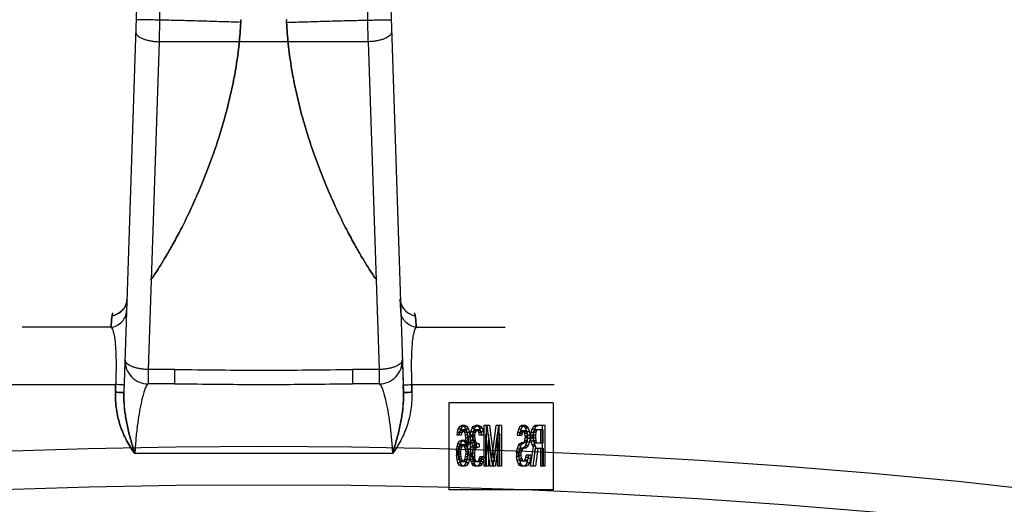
# Model space of a CAD drawing. Header units: millimetres. Extents: x 0 to 297, y 0 to 210.
# Tile 30 of 35: x 239.28 to 241.82, y 175.12 to 176.38. Entities that reach past the tile are written whole.
import ezdxf

# ---------------------------------------------------------------- set-up
doc = ezdxf.new("R2010")
doc.units = ezdxf.units.MM
doc.header["$LTSCALE"] = 16.335
doc.layers.add('001-M31079-X02', color=7, linetype='CONTINUOUS')
doc.layers.add('AXES_REF', color=7, linetype='CONTINUOUS')

msp = doc.modelspace()

# ---------------------------------------------------------------- linework, layer by layer
at = {"layer": '001-M31079-X02', "color": 9, "linetype": 'Continuous'}
for p, q in [((239.6207, 177.6298), (239.5475, 175.4115)), ((239.6405, 176.4331), (239.6382, 176.3183)), ((240.1783, 176.3183), (240.176, 176.4331)), ((239.6382, 176.3183), (239.6103, 175.4714)), ((240.1783, 176.3183), (239.6382, 176.3183)), ((240.1783, 176.3183), (240.2062, 175.4714)), ((239.5556, 175.6533), (239.5555, 175.6533)), ((239.5564, 175.6531), (239.5562, 175.6531)), ((240.2609, 175.6532), (240.261, 175.6533)), ((239.514, 175.5807), (239.2848, 175.5807)), ((240.3025, 175.5807), (240.5317, 175.5807)), ((239.6103, 175.4714), (239.6103, 175.4343)), ((239.679, 175.4714), (239.6103, 175.4714)), ((239.679, 175.4343), (239.679, 175.4714)), ((240.1375, 175.4714), (240.1375, 175.4343)), ((240.2062, 175.4714), (240.1375, 175.4714)), ((240.2062, 175.4714), (240.2062, 175.4343)), ((239.1582, 175.4326), (239.5261, 175.4326)), ((239.679, 175.4343), (239.6103, 175.4343)), ((240.2062, 175.4343), (240.1375, 175.4343)), ((240.2904, 175.4326), (240.6582, 175.4326)), ((240.2408, 175.2543), (239.5757, 175.2543))]:
    msp.add_line(p, q, dxfattribs=at)
at = {"layer": '001-M31079-X02', "color": 7, "linetype": 'Continuous'}
for p, q in [((240.1956, 177.6367), (240.269, 175.4115)), ((240.262, 175.6237), (240.261, 175.6533)), ((240.262, 175.6237), (240.2684, 175.4311)), ((240.2684, 175.4311), (240.269, 175.4115)), ((240.269, 175.4115), (240.2684, 175.4311)), ((240.2684, 175.4311), (240.269, 175.4114))]:
    msp.add_line(p, q, dxfattribs=at)
at = {"layer": '001-M31079-X02', "color": 6, "linetype": 'Continuous'}
for p, q in [((239.8491, 176.3683), (239.8493, 176.3732)), ((239.8495, 176.3757), (239.8492, 176.3708)), ((239.967, 176.3757), (239.9673, 176.3708)), ((239.9674, 176.3683), (239.9672, 176.3732)), ((239.5255, 175.413), (239.5261, 175.4326)), ((239.5261, 175.4326), (239.5255, 175.413)), ((240.291, 175.413), (240.2904, 175.4326)), ((240.2904, 175.4326), (240.291, 175.413)), ((240.3862, 175.3857), (240.3862, 175.1607)), ((240.6558, 175.3857), (240.3862, 175.3857)), ((240.6558, 175.3857), (240.6558, 175.1607)), ((240.4084, 175.3086), (240.4108, 175.3175)), ((240.4108, 175.3175), (240.4149, 175.3242)), ((240.4175, 175.3175), (240.4108, 175.3175)), ((240.4157, 175.3131), (240.4133, 175.3086)), ((240.4149, 175.3242), (240.4189, 175.3265)), ((240.4215, 175.3242), (240.4149, 175.3242)), ((240.4151, 175.3086), (240.4175, 175.3175)), ((240.4181, 175.3153), (240.4157, 175.3131)), ((240.4223, 175.3131), (240.4157, 175.3131)), ((240.4175, 175.3175), (240.4215, 175.3242)), ((240.4296, 175.3153), (240.4181, 175.3153)), ((240.4288, 175.3265), (240.4189, 175.3265)), ((240.4223, 175.3131), (240.4199, 175.3086)), ((240.4215, 175.3242), (240.4256, 175.3265)), ((240.4222, 175.3265), (240.4262, 175.3242)), ((240.4248, 175.3153), (240.4223, 175.3131)), ((240.4254, 175.3131), (240.423, 175.3153)), ((240.4278, 175.3086), (240.4254, 175.3131)), ((240.432, 175.3131), (240.4254, 175.3131)), ((240.4262, 175.3242), (240.4302, 175.3175)), ((240.4328, 175.3242), (240.4262, 175.3242)), ((240.4288, 175.3265), (240.4328, 175.3242)), ((240.432, 175.3131), (240.4296, 175.3153)), ((240.4302, 175.3175), (240.4327, 175.3086)), ((240.4369, 175.3175), (240.4302, 175.3175)), ((240.4345, 175.3086), (240.432, 175.3131)), ((240.4328, 175.3242), (240.4369, 175.3175)), ((240.4369, 175.3175), (240.4393, 175.3086)), ((240.4432, 175.3108), (240.4464, 175.3198)), ((240.4464, 175.3198), (240.4496, 175.3242)), ((240.453, 175.3198), (240.4464, 175.3198)), ((240.4504, 175.3131), (240.448, 175.3086)), ((240.4496, 175.3242), (240.4553, 175.3265)), ((240.4563, 175.3242), (240.4496, 175.3242)), ((240.4498, 175.3108), (240.453, 175.3198)), ((240.4545, 175.3153), (240.4504, 175.3131)), ((240.4571, 175.3131), (240.4504, 175.3131)), ((240.453, 175.3198), (240.4563, 175.3242)), ((240.4644, 175.3153), (240.4545, 175.3153)), ((240.4571, 175.3131), (240.4547, 175.3086)), ((240.4636, 175.3265), (240.4553, 175.3265)), ((240.4563, 175.3242), (240.4619, 175.3265)), ((240.4569, 175.3265), (240.4626, 175.3242)), ((240.4611, 175.3153), (240.4571, 175.3131)), ((240.4617, 175.3131), (240.4577, 175.3153)), ((240.4642, 175.3086), (240.4617, 175.3131)), ((240.4684, 175.3131), (240.4617, 175.3131)), ((240.4626, 175.3242), (240.4658, 175.3198)), ((240.4692, 175.3242), (240.4626, 175.3242)), ((240.4636, 175.3265), (240.4692, 175.3242)), ((240.4684, 175.3131), (240.4644, 175.3153)), ((240.4658, 175.3198), (240.469, 175.3108)), ((240.4724, 175.3198), (240.4658, 175.3198)), ((240.4708, 175.3086), (240.4684, 175.3131)), ((240.4692, 175.3242), (240.4724, 175.3198)), ((240.4724, 175.3198), (240.4757, 175.3108)), ((240.4771, 175.3265), (240.4771, 175.2215)), ((240.491, 175.3265), (240.4771, 175.3265)), ((240.4838, 175.2215), (240.4838, 175.3265)), ((240.4844, 175.3265), (240.4965, 175.2326)), ((240.491, 175.3265), (240.5031, 175.2326)), ((240.4965, 175.2326), (240.5086, 175.3265)), ((240.5031, 175.2326), (240.5153, 175.3265)), ((240.5225, 175.3265), (240.5086, 175.3265)), ((240.5159, 175.2215), (240.5159, 175.3265)), ((240.5225, 175.3265), (240.5225, 175.2215)), ((240.5644, 175.3086), (240.5668, 175.3175)), ((240.5668, 175.3175), (240.57, 175.3242)), ((240.5734, 175.3175), (240.5668, 175.3175)), ((240.57, 175.3242), (240.5741, 175.3265)), ((240.5767, 175.3242), (240.57, 175.3242)), ((240.5733, 175.3131), (240.5708, 175.3108)), ((240.571, 175.3086), (240.5734, 175.3175)), ((240.5848, 175.3131), (240.5733, 175.3131)), ((240.5734, 175.3175), (240.5767, 175.3242)), ((240.5848, 175.3265), (240.5741, 175.3265)), ((240.5767, 175.3242), (240.5807, 175.3265)), ((240.5799, 175.3131), (240.5775, 175.3108)), ((240.5781, 175.3265), (240.5813, 175.3242)), ((240.5805, 175.3108), (240.5781, 175.3131)), ((240.5813, 175.3242), (240.5846, 175.3198)), ((240.588, 175.3242), (240.5813, 175.3242)), ((240.5846, 175.3198), (240.5878, 175.3108)), ((240.5912, 175.3198), (240.5846, 175.3198)), ((240.5848, 175.3265), (240.588, 175.3242)), ((240.5872, 175.3108), (240.5848, 175.3131)), ((240.588, 175.3242), (240.5912, 175.3198)), ((240.5912, 175.3198), (240.5945, 175.3108)), ((240.5991, 175.3086), (240.6015, 175.3175)), ((240.6015, 175.3175), (240.6048, 175.3242)), ((240.6082, 175.3175), (240.6015, 175.3175)), ((240.6056, 175.3131), (240.604, 175.3086)), ((240.6048, 175.3242), (240.6088, 175.3265)), ((240.6114, 175.3242), (240.6048, 175.3242)), ((240.608, 175.3153), (240.6056, 175.3131)), ((240.6122, 175.3131), (240.6056, 175.3131)), ((240.6058, 175.3086), (240.6082, 175.3175)), ((240.63, 175.3153), (240.608, 175.3153)), ((240.6082, 175.3175), (240.6114, 175.3242)), ((240.6349, 175.3265), (240.6088, 175.3265)), ((240.6122, 175.3131), (240.6106, 175.3086)), ((240.6114, 175.3242), (240.6155, 175.3265)), ((240.6147, 175.3153), (240.6122, 175.3131)), ((240.6234, 175.3153), (240.6234, 175.2818)), ((240.6282, 175.2215), (240.6282, 175.3265)), ((240.63, 175.2818), (240.63, 175.3153)), ((240.6349, 175.2215), (240.6349, 175.3265)), ((240.4076, 175.3019), (240.4084, 175.3086)), ((240.4183, 175.3019), (240.4076, 175.3019)), ((240.4199, 175.3086), (240.4084, 175.3086)), ((240.4133, 175.3086), (240.4116, 175.3019)), ((240.4141, 175.2863), (240.4181, 175.2885)), ((240.4143, 175.3019), (240.4151, 175.3086)), ((240.4288, 175.2885), (240.4181, 175.2885)), ((240.4199, 175.3086), (240.4183, 175.3019)), ((240.4207, 175.2863), (240.4248, 175.2885)), ((240.4222, 175.2885), (240.4262, 175.2863)), ((240.4294, 175.3019), (240.4278, 175.3086)), ((240.4393, 175.3086), (240.4278, 175.3086)), ((240.4288, 175.2885), (240.4328, 175.2863)), ((240.4302, 175.2952), (240.4294, 175.3019)), ((240.4361, 175.3019), (240.4294, 175.3019)), ((240.431, 175.2818), (240.4302, 175.2952)), ((240.4369, 175.2952), (240.4302, 175.2952)), ((240.4327, 175.3086), (240.4343, 175.2974)), ((240.4343, 175.2974), (240.4351, 175.2818)), ((240.4409, 175.2974), (240.4343, 175.2974)), ((240.4361, 175.3019), (240.4345, 175.3086)), ((240.4369, 175.2952), (240.4361, 175.3019)), ((240.4377, 175.2818), (240.4369, 175.2952)), ((240.4393, 175.3086), (240.4409, 175.2974)), ((240.4409, 175.2974), (240.4417, 175.2818)), ((240.4424, 175.3019), (240.4432, 175.3108)), ((240.4424, 175.3019), (240.4424, 175.2974)), ((240.453, 175.3019), (240.4424, 175.3019)), ((240.4432, 175.2885), (240.4424, 175.2974)), ((240.453, 175.2974), (240.4424, 175.2974)), ((240.4498, 175.3108), (240.4432, 175.3108)), ((240.4448, 175.2818), (240.4432, 175.2885)), ((240.4547, 175.2885), (240.4432, 175.2885)), ((240.448, 175.3086), (240.4464, 175.3019)), ((240.4464, 175.2974), (240.4464, 175.3019)), ((240.4464, 175.2974), (240.448, 175.2885)), ((240.4547, 175.3086), (240.448, 175.3086)), ((240.448, 175.2885), (240.4496, 175.284)), ((240.449, 175.3019), (240.4498, 175.3108)), ((240.449, 175.2974), (240.449, 175.3019)), ((240.4498, 175.2885), (240.449, 175.2974)), ((240.4514, 175.2818), (240.4498, 175.2885)), ((240.4547, 175.3086), (240.453, 175.3019)), ((240.453, 175.3019), (240.453, 175.2974)), ((240.453, 175.2974), (240.4547, 175.2885)), ((240.4547, 175.2885), (240.4563, 175.284)), ((240.4658, 175.3019), (240.4642, 175.3086)), ((240.4708, 175.3086), (240.4642, 175.3086)), ((240.4765, 175.3019), (240.4658, 175.3019)), ((240.469, 175.3108), (240.4698, 175.3019)), ((240.4757, 175.3108), (240.469, 175.3108)), ((240.4724, 175.3019), (240.4708, 175.3086)), ((240.4757, 175.3108), (240.4765, 175.3019)), ((240.482, 175.2215), (240.482, 175.3041)), ((240.4933, 175.2215), (240.482, 175.3041)), ((240.4886, 175.3041), (240.482, 175.3041)), ((240.4886, 175.3041), (240.4886, 175.2215)), ((240.4999, 175.2215), (240.4886, 175.3041)), ((240.511, 175.3041), (240.4997, 175.2215)), ((240.5177, 175.3041), (240.5064, 175.2215)), ((240.511, 175.3041), (240.511, 175.2215)), ((240.5177, 175.3041), (240.511, 175.3041)), ((240.5177, 175.2215), (240.5177, 175.3041)), ((240.5636, 175.3019), (240.5644, 175.3086)), ((240.5636, 175.3019), (240.5751, 175.3019)), ((240.571, 175.3086), (240.5644, 175.3086)), ((240.5692, 175.3064), (240.5684, 175.3019)), ((240.5708, 175.3108), (240.5692, 175.3064)), ((240.5759, 175.3064), (240.5692, 175.3064)), ((240.5702, 175.3019), (240.571, 175.3086)), ((240.5775, 175.3108), (240.5708, 175.3108)), ((240.5759, 175.3064), (240.5751, 175.3019)), ((240.5775, 175.3108), (240.5759, 175.3064)), ((240.583, 175.3064), (240.5805, 175.3108)), ((240.5872, 175.3108), (240.5805, 175.3108)), ((240.5805, 175.284), (240.583, 175.2885)), ((240.5838, 175.2997), (240.583, 175.3064)), ((240.5896, 175.3064), (240.583, 175.3064)), ((240.583, 175.2885), (240.5838, 175.2952)), ((240.5896, 175.2885), (240.583, 175.2885)), ((240.5838, 175.2997), (240.5838, 175.2952)), ((240.5904, 175.2997), (240.5838, 175.2997)), ((240.5904, 175.2952), (240.5838, 175.2952)), ((240.5896, 175.3064), (240.5872, 175.3108)), ((240.5872, 175.284), (240.5896, 175.2885)), ((240.5878, 175.3108), (240.5886, 175.3019)), ((240.5945, 175.3108), (240.5878, 175.3108)), ((240.5886, 175.293), (240.5878, 175.284)), ((240.5886, 175.293), (240.5886, 175.3019)), ((240.5953, 175.3019), (240.5886, 175.3019)), ((240.5953, 175.293), (240.5886, 175.293)), ((240.5904, 175.2997), (240.5896, 175.3064)), ((240.5896, 175.2885), (240.5904, 175.2952)), ((240.5904, 175.2952), (240.5904, 175.2997)), ((240.5945, 175.3108), (240.5953, 175.3019)), ((240.5953, 175.293), (240.5945, 175.284)), ((240.5953, 175.3019), (240.5953, 175.293)), ((240.5983, 175.3019), (240.5991, 175.3086)), ((240.5983, 175.3019), (240.5983, 175.293)), ((240.6098, 175.3019), (240.5983, 175.3019)), ((240.5991, 175.2863), (240.5983, 175.293)), ((240.605, 175.293), (240.5983, 175.293)), ((240.6106, 175.3086), (240.5991, 175.3086)), ((240.604, 175.3086), (240.6032, 175.3019)), ((240.6032, 175.2952), (240.6032, 175.3019)), ((240.6032, 175.2952), (240.604, 175.2885)), ((240.6098, 175.2952), (240.6032, 175.2952)), ((240.604, 175.2885), (240.6056, 175.284)), ((240.6106, 175.2885), (240.604, 175.2885)), ((240.605, 175.3019), (240.6058, 175.3086)), ((240.605, 175.3019), (240.605, 175.293)), ((240.6058, 175.2863), (240.605, 175.293)), ((240.6106, 175.3086), (240.6098, 175.3019)), ((240.6098, 175.3019), (240.6098, 175.2952)), ((240.6098, 175.2952), (240.6106, 175.2885)), ((240.6106, 175.2885), (240.6122, 175.284)), ((240.406, 175.2617), (240.4076, 175.2729)), ((240.406, 175.2617), (240.406, 175.2505)), ((240.4126, 175.2617), (240.406, 175.2617)), ((240.4076, 175.2729), (240.41, 175.2796)), ((240.4143, 175.2729), (240.4076, 175.2729)), ((240.41, 175.2796), (240.4141, 175.2863)), ((240.41, 175.2796), (240.4167, 175.2796)), ((240.4108, 175.2661), (240.41, 175.2594)), ((240.4125, 175.2706), (240.4108, 175.2661)), ((240.4175, 175.2661), (240.4108, 175.2661)), ((240.4149, 175.2751), (240.4125, 175.2706)), ((240.4191, 175.2706), (240.4125, 175.2706)), ((240.4126, 175.2617), (240.4143, 175.2729)), ((240.4126, 175.2505), (240.4126, 175.2617)), ((240.4207, 175.2863), (240.4141, 175.2863)), ((240.4143, 175.2729), (240.4167, 175.2796)), ((240.4173, 175.2773), (240.4149, 175.2751)), ((240.4215, 175.2751), (240.4149, 175.2751)), ((240.4167, 175.2796), (240.4207, 175.2863)), ((240.4175, 175.2661), (240.4167, 175.2594)), ((240.4296, 175.2773), (240.4173, 175.2773)), ((240.4191, 175.2706), (240.4175, 175.2661)), ((240.4215, 175.2751), (240.4191, 175.2706)), ((240.424, 175.2773), (240.4215, 175.2751)), ((240.4254, 175.2751), (240.423, 175.2773)), ((240.4278, 175.2706), (240.4254, 175.2751)), ((240.432, 175.2751), (240.4254, 175.2751)), ((240.4262, 175.2863), (240.431, 175.2773)), ((240.4328, 175.2863), (240.4262, 175.2863)), ((240.4294, 175.2661), (240.4278, 175.2706)), ((240.4345, 175.2706), (240.4278, 175.2706)), ((240.4302, 175.2594), (240.4294, 175.2661)), ((240.4417, 175.2661), (240.4294, 175.2661)), ((240.432, 175.2751), (240.4296, 175.2773)), ((240.431, 175.2818), (240.431, 175.2773)), ((240.4417, 175.2818), (240.431, 175.2818)), ((240.4377, 175.2773), (240.431, 175.2773)), ((240.4345, 175.2706), (240.432, 175.2751)), ((240.4328, 175.2863), (240.4377, 175.2773)), ((240.4351, 175.2661), (240.4343, 175.2505)), ((240.4361, 175.2661), (240.4345, 175.2706)), ((240.4351, 175.2661), (240.4351, 175.2818)), ((240.4369, 175.2594), (240.4361, 175.2661)), ((240.4377, 175.2773), (240.4377, 175.2818)), ((240.4417, 175.2661), (240.4409, 175.2505)), ((240.4415, 175.255), (240.4424, 175.2639)), ((240.4417, 175.2818), (240.4417, 175.2661)), ((240.4424, 175.2639), (240.444, 175.2706)), ((240.4539, 175.2639), (240.4424, 175.2639)), ((240.444, 175.2706), (240.448, 175.2751)), ((240.4506, 175.2706), (240.444, 175.2706)), ((240.448, 175.2751), (240.4448, 175.2818)), ((240.4514, 175.2818), (240.4448, 175.2818)), ((240.4472, 175.2639), (240.4456, 175.255)), ((240.4496, 175.2684), (240.4472, 175.2639)), ((240.4547, 175.2751), (240.448, 175.2751)), ((240.4482, 175.255), (240.449, 175.2639)), ((240.449, 175.2639), (240.4506, 175.2706)), ((240.4496, 175.284), (240.4545, 175.2796)), ((240.4563, 175.284), (240.4496, 175.284)), ((240.4545, 175.2706), (240.4496, 175.2684)), ((240.4563, 175.2684), (240.4496, 175.2684)), ((240.4506, 175.2706), (240.4547, 175.2751)), ((240.4547, 175.2751), (240.4514, 175.2818)), ((240.4539, 175.2639), (240.4522, 175.255)), ((240.4563, 175.2684), (240.4539, 175.2639)), ((240.4644, 175.2796), (240.4545, 175.2796)), ((240.4644, 175.2706), (240.4545, 175.2706)), ((240.4563, 175.284), (240.4611, 175.2796)), ((240.4611, 175.2706), (240.4563, 175.2684)), ((240.4577, 175.2706), (240.4577, 175.2796)), ((240.4644, 175.2796), (240.4644, 175.2706)), ((240.5611, 175.2572), (240.5628, 175.2661)), ((240.5628, 175.2661), (240.566, 175.2751)), ((240.5694, 175.2661), (240.5628, 175.2661)), ((240.566, 175.2751), (240.5692, 175.2796)), ((240.5726, 175.2751), (240.566, 175.2751)), ((240.5676, 175.2617), (240.566, 175.255)), ((240.57, 175.2661), (240.5676, 175.2617)), ((240.5743, 175.2617), (240.5676, 175.2617)), ((240.5678, 175.2572), (240.5694, 175.2661)), ((240.5692, 175.2796), (240.5733, 175.2818)), ((240.5759, 175.2796), (240.5692, 175.2796)), ((240.5694, 175.2661), (240.5726, 175.2751)), ((240.5733, 175.2684), (240.57, 175.2661)), ((240.5767, 175.2661), (240.57, 175.2661)), ((240.5726, 175.2751), (240.5759, 175.2796)), ((240.5743, 175.2617), (240.5726, 175.255)), ((240.5848, 175.2818), (240.5733, 175.2818)), ((240.5848, 175.2684), (240.5733, 175.2684)), ((240.5767, 175.2661), (240.5743, 175.2617)), ((240.5759, 175.2796), (240.5799, 175.2818)), ((240.5799, 175.2684), (240.5767, 175.2661)), ((240.5781, 175.2818), (240.5805, 175.284)), ((240.5813, 175.2706), (240.5781, 175.2684)), ((240.5872, 175.284), (240.5805, 175.284)), ((240.5846, 175.2751), (240.5813, 175.2706)), ((240.588, 175.2706), (240.5813, 175.2706)), ((240.5878, 175.284), (240.5846, 175.2751)), ((240.5912, 175.2751), (240.5846, 175.2751)), ((240.5848, 175.2818), (240.5872, 175.284)), ((240.588, 175.2706), (240.5848, 175.2684)), ((240.5945, 175.284), (240.5878, 175.284)), ((240.5912, 175.2751), (240.588, 175.2706)), ((240.5945, 175.284), (240.5912, 175.2751)), ((240.5975, 175.2215), (240.6048, 175.2729)), ((240.6015, 175.2773), (240.5991, 175.2863)), ((240.6058, 175.2863), (240.5991, 175.2863)), ((240.6048, 175.2729), (240.6015, 175.2773)), ((240.6082, 175.2773), (240.6015, 175.2773)), ((240.6096, 175.2684), (240.6032, 175.2215)), ((240.6042, 175.2215), (240.6114, 175.2729)), ((240.6114, 175.2729), (240.6048, 175.2729)), ((240.6056, 175.284), (240.608, 175.2818)), ((240.6122, 175.284), (240.6056, 175.284)), ((240.6082, 175.2773), (240.6058, 175.2863)), ((240.608, 175.2818), (240.63, 175.2818)), ((240.6114, 175.2729), (240.6082, 175.2773)), ((240.6096, 175.2684), (240.63, 175.2684)), ((240.6163, 175.2684), (240.6098, 175.2215)), ((240.6122, 175.284), (240.6147, 175.2818)), ((240.6234, 175.2684), (240.6234, 175.2215)), ((240.63, 175.2684), (240.63, 175.2215)), ((240.4076, 175.2393), (240.406, 175.2505)), ((240.4126, 175.2505), (240.406, 175.2505)), ((240.41, 175.2304), (240.4076, 175.2393)), ((240.4191, 175.2393), (240.4076, 175.2393)), ((240.41, 175.2527), (240.41, 175.2594)), ((240.41, 175.2594), (240.4167, 175.2594)), ((240.41, 175.2527), (240.4108, 175.246)), ((240.4167, 175.2527), (240.41, 175.2527)), ((240.4108, 175.246), (240.4125, 175.2393)), ((240.4175, 175.246), (240.4108, 175.246)), ((240.4125, 175.2393), (240.4149, 175.2349)), ((240.4143, 175.2393), (240.4126, 175.2505)), ((240.4167, 175.2304), (240.4143, 175.2393)), ((240.4167, 175.2594), (240.4167, 175.2527)), ((240.4167, 175.2527), (240.4175, 175.246)), ((240.4175, 175.246), (240.4191, 175.2393)), ((240.4191, 175.2393), (240.4215, 175.2349)), ((240.4254, 175.2349), (240.4278, 175.2393)), ((240.4278, 175.2393), (240.4294, 175.246)), ((240.4393, 175.2393), (240.4278, 175.2393)), ((240.4294, 175.246), (240.4302, 175.2527)), ((240.4361, 175.246), (240.4294, 175.246)), ((240.4302, 175.2594), (240.4302, 175.2527)), ((240.4369, 175.2594), (240.4302, 175.2594)), ((240.4369, 175.2527), (240.4302, 175.2527)), ((240.4327, 175.2393), (240.4302, 175.2304)), ((240.432, 175.2349), (240.4345, 175.2393)), ((240.4343, 175.2505), (240.4327, 175.2393)), ((240.4409, 175.2505), (240.4343, 175.2505)), ((240.4345, 175.2393), (240.4361, 175.246)), ((240.4361, 175.246), (240.4369, 175.2527)), ((240.4369, 175.2527), (240.4369, 175.2594)), ((240.4393, 175.2393), (240.4369, 175.2304)), ((240.4409, 175.2505), (240.4393, 175.2393)), ((240.4415, 175.255), (240.4415, 175.246)), ((240.4522, 175.255), (240.4415, 175.255)), ((240.4424, 175.2393), (240.4415, 175.246)), ((240.4522, 175.246), (240.4415, 175.246)), ((240.444, 175.2326), (240.4424, 175.2393)), ((240.4424, 175.2393), (240.449, 175.2393)), ((240.4456, 175.246), (240.4456, 175.255)), ((240.4456, 175.246), (240.4464, 175.2416)), ((240.4464, 175.2416), (240.448, 175.2371)), ((240.453, 175.2416), (240.4464, 175.2416)), ((240.448, 175.2371), (240.4496, 175.2349)), ((240.4547, 175.2371), (240.448, 175.2371)), ((240.4482, 175.246), (240.4482, 175.255)), ((240.449, 175.2393), (240.4482, 175.246)), ((240.4506, 175.2326), (240.449, 175.2393)), ((240.4522, 175.255), (240.4522, 175.246)), ((240.4522, 175.246), (240.453, 175.2416)), ((240.453, 175.2416), (240.4547, 175.2371)), ((240.4547, 175.2371), (240.4563, 175.2349)), ((240.4626, 175.2349), (240.4642, 175.2371)), ((240.4642, 175.2371), (240.4658, 175.2416)), ((240.4708, 175.2371), (240.4642, 175.2371)), ((240.4658, 175.2416), (240.4666, 175.246)), ((240.4724, 175.2416), (240.4658, 175.2416)), ((240.4773, 175.246), (240.4666, 175.246)), ((240.4698, 175.2393), (240.4682, 175.2326)), ((240.4692, 175.2349), (240.4708, 175.2371)), ((240.4706, 175.246), (240.4698, 175.2393)), ((240.4765, 175.2393), (240.4698, 175.2393)), ((240.4708, 175.2371), (240.4724, 175.2416)), ((240.4724, 175.2416), (240.4732, 175.246)), ((240.4765, 175.2393), (240.4749, 175.2326)), ((240.4773, 175.246), (240.4765, 175.2393)), ((240.5611, 175.2572), (240.5611, 175.246)), ((240.5678, 175.2572), (240.5611, 175.2572)), ((240.5628, 175.2371), (240.5611, 175.246)), ((240.5678, 175.246), (240.5611, 175.246)), ((240.566, 175.2282), (240.5628, 175.2371)), ((240.5694, 175.2371), (240.5628, 175.2371)), ((240.566, 175.2483), (240.566, 175.255)), ((240.5726, 175.255), (240.566, 175.255)), ((240.566, 175.2483), (240.5676, 175.2416)), ((240.5726, 175.2483), (240.566, 175.2483)), ((240.5676, 175.2416), (240.57, 175.2371)), ((240.5743, 175.2416), (240.5676, 175.2416)), ((240.5678, 175.246), (240.5678, 175.2572)), ((240.5694, 175.2371), (240.5678, 175.246)), ((240.5726, 175.2282), (240.5694, 175.2371)), ((240.57, 175.2371), (240.5733, 175.2349)), ((240.5767, 175.2371), (240.57, 175.2371)), ((240.5726, 175.255), (240.5726, 175.2483)), ((240.5726, 175.2483), (240.5743, 175.2416)), ((240.5743, 175.2416), (240.5767, 175.2371)), ((240.5767, 175.2371), (240.5799, 175.2349)), ((240.5797, 175.2349), (240.583, 175.2371)), ((240.583, 175.2371), (240.5854, 175.2438)), ((240.5896, 175.2371), (240.583, 175.2371)), ((240.5854, 175.2438), (240.5862, 175.2505)), ((240.592, 175.2438), (240.5854, 175.2438)), ((240.5977, 175.2505), (240.5862, 175.2505)), ((240.5864, 175.2349), (240.5896, 175.2371)), ((240.5902, 175.2416), (240.5878, 175.2304)), ((240.5896, 175.2371), (240.592, 175.2438)), ((240.591, 175.2505), (240.5902, 175.2416)), ((240.5969, 175.2416), (240.5902, 175.2416)), ((240.592, 175.2438), (240.5928, 175.2505)), ((240.5969, 175.2416), (240.5945, 175.2304)), ((240.5977, 175.2505), (240.5969, 175.2416)), ((240.4141, 175.2237), (240.41, 175.2304)), ((240.4167, 175.2304), (240.41, 175.2304)), ((240.4181, 175.2215), (240.4141, 175.2237)), ((240.4207, 175.2237), (240.4141, 175.2237)), ((240.4149, 175.2349), (240.4173, 175.2326)), ((240.4215, 175.2349), (240.4149, 175.2349)), ((240.4207, 175.2237), (240.4167, 175.2304)), ((240.4296, 175.2326), (240.4173, 175.2326)), ((240.4288, 175.2215), (240.4181, 175.2215)), ((240.4248, 175.2215), (240.4207, 175.2237)), ((240.4215, 175.2349), (240.424, 175.2326)), ((240.4262, 175.2237), (240.4222, 175.2215)), ((240.423, 175.2326), (240.4254, 175.2349)), ((240.432, 175.2349), (240.4254, 175.2349)), ((240.4302, 175.2304), (240.4262, 175.2237)), ((240.4328, 175.2237), (240.4262, 175.2237)), ((240.4328, 175.2237), (240.4288, 175.2215)), ((240.4296, 175.2326), (240.432, 175.2349)), ((240.4369, 175.2304), (240.4302, 175.2304)), ((240.4369, 175.2304), (240.4328, 175.2237)), ((240.4464, 175.2282), (240.444, 175.2326)), ((240.4506, 175.2326), (240.444, 175.2326)), ((240.4496, 175.2237), (240.4464, 175.2282)), ((240.453, 175.2282), (240.4464, 175.2282)), ((240.4496, 175.2349), (240.4537, 175.2326)), ((240.4563, 175.2349), (240.4496, 175.2349)), ((240.4529, 175.2215), (240.4496, 175.2237)), ((240.4563, 175.2237), (240.4496, 175.2237)), ((240.453, 175.2282), (240.4506, 175.2326)), ((240.466, 175.2215), (240.4529, 175.2215)), ((240.4563, 175.2237), (240.453, 175.2282)), ((240.4652, 175.2326), (240.4537, 175.2326)), ((240.4563, 175.2349), (240.4603, 175.2326)), ((240.4595, 175.2215), (240.4563, 175.2237)), ((240.4585, 175.2326), (240.4626, 175.2349)), ((240.4626, 175.2237), (240.4593, 175.2215)), ((240.4692, 175.2349), (240.4626, 175.2349)), ((240.4658, 175.2282), (240.4626, 175.2237)), ((240.4692, 175.2237), (240.4626, 175.2237)), ((240.4652, 175.2326), (240.4692, 175.2349)), ((240.4682, 175.2326), (240.4658, 175.2282)), ((240.4724, 175.2282), (240.4658, 175.2282)), ((240.4692, 175.2237), (240.466, 175.2215)), ((240.4749, 175.2326), (240.4682, 175.2326)), ((240.4724, 175.2282), (240.4692, 175.2237)), ((240.4749, 175.2326), (240.4724, 175.2282)), ((240.4886, 175.2215), (240.4771, 175.2215)), ((240.5064, 175.2215), (240.4933, 175.2215)), ((240.5031, 175.2326), (240.4965, 175.2326)), ((240.5225, 175.2215), (240.511, 175.2215)), ((240.5692, 175.2237), (240.566, 175.2282)), ((240.5726, 175.2282), (240.566, 175.2282)), ((240.5733, 175.2215), (240.5692, 175.2237)), ((240.5759, 175.2237), (240.5692, 175.2237)), ((240.5759, 175.2237), (240.5726, 175.2282)), ((240.5864, 175.2349), (240.5733, 175.2349)), ((240.5864, 175.2215), (240.5733, 175.2215)), ((240.5799, 175.2215), (240.5759, 175.2237)), ((240.5838, 175.2237), (240.5797, 175.2215)), ((240.5878, 175.2304), (240.5838, 175.2237)), ((240.5904, 175.2237), (240.5838, 175.2237)), ((240.5904, 175.2237), (240.5864, 175.2215)), ((240.5945, 175.2304), (240.5878, 175.2304)), ((240.5945, 175.2304), (240.5904, 175.2237)), ((240.6098, 175.2215), (240.5975, 175.2215)), ((240.6349, 175.2215), (240.6234, 175.2215)), ((240.6558, 175.1607), (240.3862, 175.1607))]:
    msp.add_line(p, q, dxfattribs=at)
at = {"layer": '001-M31079-X02', "color": 9, "linetype": 'Continuous'}
for points in [[(239.5556, 175.6533), (239.5559, 175.6532), (239.5562, 175.6531)], [(240.2609, 175.6532), (240.2606, 175.6531), (240.2603, 175.6531), (240.2601, 175.6531)]]:
    msp.add_lwpolyline(points, dxfattribs=at)
for centre, start, end in [((239.6103, 175.4943), 178.1099, 270), ((240.2062, 175.4943), 270, 1.8901)]:
    msp.add_arc(centre, 0.06, start, end, dxfattribs=at)
for points, knots in [([(239.8491, 176.3683), (239.8327, 176.3688), (239.7994, 176.3699), (239.75, 176.3714), (239.7027, 176.3727), (239.666, 176.3736), (239.64, 176.3741), (239.6238, 176.3744), (239.6101, 176.3746), (239.5989, 176.3747), (239.5905, 176.3747), (239.585, 176.3747), (239.582, 176.3746), (239.5805, 176.3745), (239.5798, 176.3744), (239.5793, 176.3743), (239.5793, 176.3742)], [0, 0, 0, 0, 0.182955, 0.36976, 0.549102, 0.708769, 0.777753, 0.838105, 0.889054, 0.930258, 0.961585, 0.983302, 0.99068, 0.995846, 0.998902, 1, 1, 1, 1]), ([(239.8491, 176.3683), (239.8483, 176.3496), (239.8453, 176.3118), (239.8376, 176.2546), (239.8266, 176.1964), (239.8125, 176.1378), (239.7958, 176.0798), (239.7768, 176.0231), (239.7563, 175.9689), (239.735, 175.9182), (239.7137, 175.8719), (239.6932, 175.8307), (239.6742, 175.7953), (239.6572, 175.7655), (239.6432, 175.7423), (239.6308, 175.7232), (239.6244, 175.7136), (239.614, 175.6991), (239.6244, 175.7136), (239.6308, 175.7232), (239.6432, 175.7423), (239.6572, 175.7655), (239.6742, 175.7953), (239.6932, 175.8307), (239.7137, 175.8719), (239.735, 175.9182), (239.7563, 175.9689), (239.7768, 176.0231), (239.7958, 176.0798), (239.8125, 176.1378), (239.8266, 176.1964), (239.8376, 176.2546), (239.8453, 176.3118), (239.8483, 176.3496), (239.8491, 176.3683)], [0, 0, 0, 0, 0.039301, 0.079801, 0.121473, 0.163907, 0.206514, 0.248688, 0.28962, 0.328467, 0.36444, 0.396862, 0.425222, 0.449191, 0.468617, 0.483486, 0.493894, 0.5, 0.506106, 0.516514, 0.531383, 0.550809, 0.574779, 0.603138, 0.635561, 0.671534, 0.71038, 0.751313, 0.793487, 0.836094, 0.878527, 0.9202, 0.960699, 1, 1, 1, 1]), ([(239.8491, 176.3683), (239.8483, 176.3496), (239.8453, 176.3118), (239.8376, 176.2546), (239.8266, 176.1964), (239.8125, 176.1378), (239.7958, 176.0798), (239.7768, 176.0231), (239.7563, 175.9689), (239.735, 175.9182), (239.7137, 175.8719), (239.6932, 175.8307), (239.6742, 175.7953), (239.6572, 175.7655), (239.6432, 175.7423), (239.6308, 175.7232), (239.6244, 175.7136), (239.614, 175.6991), (239.6244, 175.7136), (239.6308, 175.7232), (239.6432, 175.7423), (239.6572, 175.7655), (239.6742, 175.7953), (239.6932, 175.8307), (239.7137, 175.8719), (239.735, 175.9182), (239.7563, 175.9689), (239.7768, 176.0231), (239.7958, 176.0798), (239.8125, 176.1378), (239.8266, 176.1964), (239.8376, 176.2546), (239.8453, 176.3118), (239.8483, 176.3496), (239.8491, 176.3683)], [0, 0, 0, 0, 0.039301, 0.079801, 0.121473, 0.163907, 0.206514, 0.248688, 0.28962, 0.328467, 0.36444, 0.396862, 0.425222, 0.449191, 0.468617, 0.483486, 0.493894, 0.5, 0.506106, 0.516514, 0.531383, 0.550809, 0.574779, 0.603138, 0.635561, 0.671534, 0.71038, 0.751313, 0.793487, 0.836094, 0.878527, 0.9202, 0.960699, 1, 1, 1, 1]), ([(239.9674, 176.3683), (239.9838, 176.3688), (240.0171, 176.3699), (240.0665, 176.3714), (240.1138, 176.3727), (240.1505, 176.3736), (240.1765, 176.3741), (240.1927, 176.3744), (240.2064, 176.3746), (240.2176, 176.3747), (240.226, 176.3747), (240.2315, 176.3747), (240.2345, 176.3746), (240.236, 176.3745), (240.2367, 176.3744), (240.2372, 176.3743), (240.2372, 176.3742)], [0, 0, 0, 0, 0.182955, 0.36976, 0.549102, 0.708769, 0.777753, 0.838105, 0.889054, 0.930258, 0.961585, 0.983302, 0.99068, 0.995846, 0.998902, 1, 1, 1, 1]), ([(239.9674, 176.3683), (239.9682, 176.3496), (239.9712, 176.3118), (239.9789, 176.2546), (239.9899, 176.1964), (240.004, 176.1378), (240.0207, 176.0797), (240.0397, 176.0231), (240.0602, 175.9689), (240.0815, 175.9182), (240.1028, 175.8719), (240.1233, 175.8307), (240.1423, 175.7953), (240.1593, 175.7655), (240.1733, 175.7423), (240.1857, 175.7232), (240.1921, 175.7136), (240.2025, 175.6991), (240.1921, 175.7136), (240.1857, 175.7232), (240.1733, 175.7423), (240.1593, 175.7655), (240.1423, 175.7953), (240.1233, 175.8307), (240.1028, 175.8719), (240.0815, 175.9182), (240.0602, 175.9689), (240.0397, 176.0231), (240.0207, 176.0797), (240.004, 176.1378), (239.9899, 176.1964), (239.9789, 176.2546), (239.9712, 176.3118), (239.9682, 176.3496), (239.9674, 176.3683)], [0, 0, 0, 0, 0.039312, 0.079811, 0.121482, 0.163914, 0.206516, 0.248687, 0.289616, 0.32846, 0.364432, 0.396853, 0.425213, 0.449184, 0.468611, 0.483481, 0.493892, 0.5, 0.506108, 0.516519, 0.531389, 0.550816, 0.574787, 0.603147, 0.635568, 0.67154, 0.710384, 0.751314, 0.793484, 0.836086, 0.878518, 0.920189, 0.960689, 1, 1, 1, 1]), ([(239.9674, 176.3683), (239.9682, 176.3496), (239.9712, 176.3118), (239.9789, 176.2546), (239.9899, 176.1964), (240.004, 176.1378), (240.0207, 176.0797), (240.0397, 176.0231), (240.0602, 175.9689), (240.0815, 175.9182), (240.1028, 175.8719), (240.1233, 175.8307), (240.1423, 175.7953), (240.1593, 175.7655), (240.1733, 175.7423), (240.1857, 175.7232), (240.1921, 175.7136), (240.2025, 175.6991), (240.1921, 175.7136), (240.1857, 175.7232), (240.1733, 175.7423), (240.1593, 175.7655), (240.1423, 175.7953), (240.1233, 175.8307), (240.1028, 175.8719), (240.0815, 175.9182), (240.0602, 175.9689), (240.0397, 176.0231), (240.0207, 176.0797), (240.004, 176.1378), (239.9899, 176.1964), (239.9789, 176.2546), (239.9712, 176.3118), (239.9682, 176.3496), (239.9674, 176.3683)], [0, 0, 0, 0, 0.039312, 0.079811, 0.121482, 0.163914, 0.206516, 0.248687, 0.289616, 0.32846, 0.364432, 0.396853, 0.425213, 0.449184, 0.468611, 0.483481, 0.493892, 0.5, 0.506108, 0.516519, 0.531389, 0.550816, 0.574787, 0.603147, 0.635568, 0.67154, 0.710384, 0.751314, 0.793484, 0.836086, 0.878518, 0.920189, 0.960689, 1, 1, 1, 1]), ([(239.5782, 176.3433), (239.5782, 176.3419), (239.5788, 176.3389), (239.5817, 176.3348), (239.5862, 176.3311), (239.5923, 176.3276), (239.5997, 176.3246), (239.6082, 176.3221), (239.6177, 176.3202), (239.6278, 176.3188), (239.6347, 176.3184), (239.6382, 176.3183)], [0, 0, 0, 0, 0.059646, 0.128613, 0.212316, 0.312477, 0.428507, 0.558425, 0.699352, 0.847821, 1, 1, 1, 1]), ([(240.2383, 176.3433), (240.2383, 176.3419), (240.2377, 176.3389), (240.2349, 176.3349), (240.2306, 176.3313), (240.2248, 176.3279), (240.2175, 176.3249), (240.209, 176.3223), (240.1994, 176.3202), (240.189, 176.3189), (240.1819, 176.3184), (240.1783, 176.3183)], [0, 0, 0, 0, 0.059231, 0.127322, 0.206944, 0.303792, 0.417242, 0.54737, 0.689771, 0.844037, 1, 1, 1, 1]), ([(239.5168, 175.6104), (239.5218, 175.6111), (239.5319, 175.6143), (239.5446, 175.6241), (239.5532, 175.6378), (239.5553, 175.6483), (239.5555, 175.6533)], [0, 0, 0, 0, 0.241058, 0.498399, 0.756595, 1, 1, 1, 1]), ([(239.5555, 175.6533), (239.5553, 175.6483), (239.5532, 175.6378), (239.5446, 175.6241), (239.5319, 175.6143), (239.5218, 175.6111), (239.5168, 175.6104)], [0, 0, 0, 0, 0.243405, 0.501601, 0.758942, 1, 1, 1, 1]), ([(240.261, 175.6533), (240.2612, 175.6483), (240.2633, 175.6379), (240.2718, 175.6242), (240.2845, 175.6143), (240.2947, 175.6111), (240.2997, 175.6104)], [0, 0, 0, 0, 0.241973, 0.499632, 0.757513, 1, 1, 1, 1]), ([(240.261, 175.6533), (240.2612, 175.6483), (240.2633, 175.6378), (240.2719, 175.6241), (240.2846, 175.6143), (240.2947, 175.6111), (240.2997, 175.6104)], [0, 0, 0, 0, 0.243405, 0.501601, 0.758942, 1, 1, 1, 1]), ([(239.514, 175.5807), (239.5191, 175.5812), (239.5297, 175.5841), (239.5431, 175.5939), (239.5521, 175.6078), (239.5543, 175.6185), (239.5545, 175.6237)], [0, 0, 0, 0, 0.242564, 0.501153, 0.75904, 1, 1, 1, 1]), ([(239.5168, 175.6104), (239.517, 175.6123), (239.5174, 175.614), (239.5199, 175.619), (239.5174, 175.614), (239.517, 175.6123), (239.5168, 175.6104)], [0, 0, 0, 0, 0.359355, 0.500002, 0.640643, 1, 1, 1, 1]), ([(239.5168, 175.6104), (239.517, 175.6123), (239.5174, 175.614), (239.5199, 175.619), (239.5174, 175.614), (239.517, 175.6123), (239.5168, 175.6104)], [0, 0, 0, 0, 0.359355, 0.500002, 0.640643, 1, 1, 1, 1]), ([(240.3025, 175.5807), (240.2974, 175.5812), (240.2868, 175.5841), (240.2734, 175.5939), (240.2644, 175.6078), (240.2622, 175.6185), (240.262, 175.6237)], [0, 0, 0, 0, 0.242564, 0.501153, 0.75904, 1, 1, 1, 1]), ([(240.2997, 175.6104), (240.2995, 175.6123), (240.2991, 175.614), (240.2966, 175.619), (240.2991, 175.614), (240.2995, 175.6123), (240.2997, 175.6104)], [0, 0, 0, 0, 0.359354, 0.500001, 0.640643, 1, 1, 1, 1]), ([(240.2997, 175.6104), (240.2995, 175.6123), (240.2991, 175.614), (240.2966, 175.619), (240.2991, 175.614), (240.2995, 175.6123), (240.2997, 175.6104)], [0, 0, 0, 0, 0.359354, 0.500001, 0.640643, 1, 1, 1, 1]), ([(239.514, 175.5807), (239.5144, 175.5863), (239.5152, 175.5962), (239.5163, 175.606), (239.5168, 175.6104)], [0, 0, 0, 0, 0.562316, 1, 1, 1, 1]), ([(239.5168, 175.6104), (239.5163, 175.606), (239.5152, 175.5962), (239.5144, 175.5863), (239.514, 175.5807)], [0, 0, 0, 0, 0.437684, 1, 1, 1, 1]), ([(240.3025, 175.5807), (240.3021, 175.5863), (240.3013, 175.5962), (240.3002, 175.606), (240.2997, 175.6104)], [0, 0, 0, 0, 0.562316, 1, 1, 1, 1]), ([(240.2997, 175.6104), (240.3002, 175.606), (240.3013, 175.5962), (240.3021, 175.5863), (240.3025, 175.5807)], [0, 0, 0, 0, 0.437684, 1, 1, 1, 1]), ([(239.514, 175.5807), (239.5155, 175.5793), (239.5183, 175.5746), (239.5212, 175.5652), (239.5237, 175.552), (239.5255, 175.5346), (239.5267, 175.5133), (239.5272, 175.4885), (239.527, 175.4612), (239.5265, 175.4423), (239.5261, 175.4326)], [0, 0, 0, 0, 0.042449, 0.106151, 0.195249, 0.311518, 0.454584, 0.621436, 0.806081, 1, 1, 1, 1]), ([(240.3025, 175.5807), (240.301, 175.5793), (240.2982, 175.5746), (240.2953, 175.5652), (240.2928, 175.552), (240.291, 175.5346), (240.2898, 175.5133), (240.2893, 175.4885), (240.2895, 175.4612), (240.29, 175.4423), (240.2904, 175.4326)], [0, 0, 0, 0, 0.042449, 0.106151, 0.195248, 0.311518, 0.454583, 0.621435, 0.806081, 1, 1, 1, 1]), ([(239.6103, 175.4714), (239.6068, 175.4715), (239.5998, 175.4719), (239.5897, 175.4732), (239.5803, 175.4751), (239.5717, 175.4777), (239.5643, 175.4807), (239.5583, 175.4841), (239.5538, 175.4879), (239.5509, 175.4919), (239.5502, 175.4949), (239.5503, 175.4963)], [0, 0, 0, 0, 0.151936, 0.300703, 0.441918, 0.571689, 0.687582, 0.787775, 0.871447, 0.940409, 1, 1, 1, 1]), ([(240.2662, 175.4963), (240.2662, 175.4949), (240.2656, 175.4919), (240.2628, 175.4879), (240.2582, 175.4841), (240.2522, 175.4807), (240.2448, 175.4777), (240.2362, 175.4751), (240.2268, 175.4732), (240.2167, 175.4719), (240.2097, 175.4715), (240.2062, 175.4714)], [0, 0, 0, 0, 0.058947, 0.127965, 0.212009, 0.312144, 0.428091, 0.558181, 0.699255, 0.847856, 1, 1, 1, 1]), ([(239.679, 175.4714), (239.7173, 175.4714), (239.7937, 175.4703), (239.9082, 175.4692), (240.0228, 175.4703), (240.0992, 175.4714), (240.1375, 175.4714)], [0, 0, 0, 0, 0.250467, 0.5, 0.749533, 1, 1, 1, 1]), ([(239.5481, 175.4311), (239.5481, 175.4312), (239.5473, 175.4312), (239.5464, 175.4314), (239.5443, 175.4315), (239.5417, 175.4318), (239.5384, 175.4319), (239.5332, 175.4322), (239.529, 175.4324), (239.5261, 175.4326)], [0, 0, 0, 0, 0.018484, 0.072188, 0.161239, 0.282898, 0.43333, 0.607005, 1, 1, 1, 1]), ([(239.6103, 175.4343), (239.6085, 175.4343), (239.6047, 175.4291), (239.6009, 175.4196), (239.596, 175.4034), (239.5911, 175.382), (239.5861, 175.3555), (239.5816, 175.3246), (239.5779, 175.2904), (239.5763, 175.2666), (239.5757, 175.2543)], [0, 0, 0, 0, 0.028252, 0.086662, 0.176722, 0.296503, 0.443319, 0.613447, 0.801567, 1, 1, 1, 1]), ([(239.679, 175.4343), (239.7103, 175.4343), (239.7718, 175.4338), (239.8631, 175.4329), (239.9534, 175.4329), (240.0447, 175.4338), (240.1062, 175.4343), (240.1375, 175.4343)], [0, 0, 0, 0, 0.204623, 0.402589, 0.597404, 0.795364, 1, 1, 1, 1]), ([(240.2062, 175.4343), (240.208, 175.4343), (240.2118, 175.4291), (240.2156, 175.4196), (240.2205, 175.4034), (240.2254, 175.382), (240.2304, 175.3555), (240.2349, 175.3246), (240.2385, 175.2904), (240.2402, 175.2666), (240.2408, 175.2543)], [0, 0, 0, 0, 0.028252, 0.086662, 0.176722, 0.296503, 0.443319, 0.613447, 0.801567, 1, 1, 1, 1]), ([(240.2684, 175.4311), (240.2684, 175.4312), (240.2692, 175.4312), (240.2701, 175.4314), (240.2722, 175.4315), (240.2748, 175.4318), (240.2781, 175.4319), (240.2833, 175.4322), (240.2875, 175.4324), (240.2904, 175.4326)], [0, 0, 0, 0, 0.018484, 0.072188, 0.161239, 0.282898, 0.43333, 0.607005, 1, 1, 1, 1]), ([(239.5757, 175.2543), (239.5678, 175.2651), (239.5531, 175.2881), (239.5367, 175.3267), (239.5267, 175.3688), (239.525, 175.3982), (239.5255, 175.413)], [0, 0, 0, 0, 0.236493, 0.482639, 0.738027, 1, 1, 1, 1]), ([(239.5255, 175.413), (239.525, 175.3982), (239.5267, 175.3688), (239.5367, 175.3267), (239.5531, 175.2881), (239.5678, 175.2651), (239.5757, 175.2543)], [0, 0, 0, 0, 0.261972, 0.517361, 0.763506, 1, 1, 1, 1]), ([(239.5475, 175.4115), (239.5475, 175.4116), (239.5467, 175.4116), (239.5459, 175.4118), (239.5439, 175.4119), (239.5414, 175.4121), (239.5381, 175.4123), (239.5328, 175.4126), (239.5285, 175.4128), (239.5255, 175.413)], [0, 0, 0, 0, 0.016884, 0.066663, 0.150883, 0.268427, 0.417004, 0.592119, 1, 1, 1, 1]), ([(239.5255, 175.413), (239.5285, 175.4128), (239.5328, 175.4126), (239.5381, 175.4123), (239.5414, 175.4121), (239.5439, 175.4119), (239.5459, 175.4118), (239.5467, 175.4116), (239.5475, 175.4116), (239.5475, 175.4115)], [0, 0, 0, 0, 0.407884, 0.582999, 0.731575, 0.849118, 0.933337, 0.983116, 1, 1, 1, 1]), ([(239.5475, 175.4115), (239.5472, 175.4024), (239.5476, 175.3831), (239.5508, 175.3528), (239.557, 175.3204), (239.5655, 175.2873), (239.5722, 175.2652), (239.5757, 175.2543)], [0, 0, 0, 0, 0.170429, 0.360392, 0.568231, 0.786617, 1, 1, 1, 1]), ([(239.5757, 175.2543), (239.5722, 175.2652), (239.5655, 175.2872), (239.557, 175.3203), (239.5509, 175.3527), (239.5476, 175.383), (239.5472, 175.4023), (239.5475, 175.4115)], [0, 0, 0, 0, 0.21319, 0.431438, 0.638916, 0.828304, 1, 1, 1, 1]), ([(240.291, 175.413), (240.2915, 175.3982), (240.2898, 175.3688), (240.2798, 175.3267), (240.2634, 175.2881), (240.2487, 175.2651), (240.2408, 175.2543)], [0, 0, 0, 0, 0.261972, 0.517361, 0.763507, 1, 1, 1, 1]), ([(240.2408, 175.2543), (240.2442, 175.2652), (240.251, 175.2873), (240.2595, 175.3204), (240.2657, 175.3528), (240.2689, 175.3831), (240.2693, 175.4024), (240.269, 175.4115)], [0, 0, 0, 0, 0.213424, 0.431832, 0.639669, 0.829605, 1, 1, 1, 1]), ([(240.269, 175.4115), (240.2693, 175.4023), (240.2689, 175.3829), (240.2656, 175.3527), (240.2595, 175.3203), (240.251, 175.2872), (240.2443, 175.2652), (240.2408, 175.2543)], [0, 0, 0, 0, 0.171742, 0.361135, 0.568597, 0.786818, 1, 1, 1, 1]), ([(240.291, 175.413), (240.288, 175.4128), (240.2837, 175.4126), (240.2784, 175.4123), (240.2751, 175.4121), (240.2726, 175.4119), (240.2706, 175.4118), (240.2697, 175.4116), (240.269, 175.4116), (240.269, 175.4115)], [0, 0, 0, 0, 0.407884, 0.582999, 0.731575, 0.849118, 0.933337, 0.983116, 1, 1, 1, 1]), ([(240.269, 175.4115), (240.269, 175.4116), (240.2697, 175.4116), (240.2706, 175.4118), (240.2726, 175.4119), (240.2751, 175.4121), (240.2784, 175.4123), (240.2837, 175.4126), (240.288, 175.4128), (240.291, 175.413)], [0, 0, 0, 0, 0.016884, 0.066663, 0.150883, 0.268426, 0.417002, 0.592117, 1, 1, 1, 1])]:
    msp.add_open_spline(points, degree=3, knots=knots, dxfattribs=at)
at = {"layer": 'AXES_REF', "color": 7, "linetype": 'Continuous'}
msp.add_circle((239.9082, 157.7307), 17.5425, dxfattribs=at)
at = {"layer": 'AXES_REF', "color": 9, "linetype": 'Continuous'}
msp.add_circle((239.9082, 157.7307), 17.4432, dxfattribs=at)

doc.saveas('drawing.dxf')
